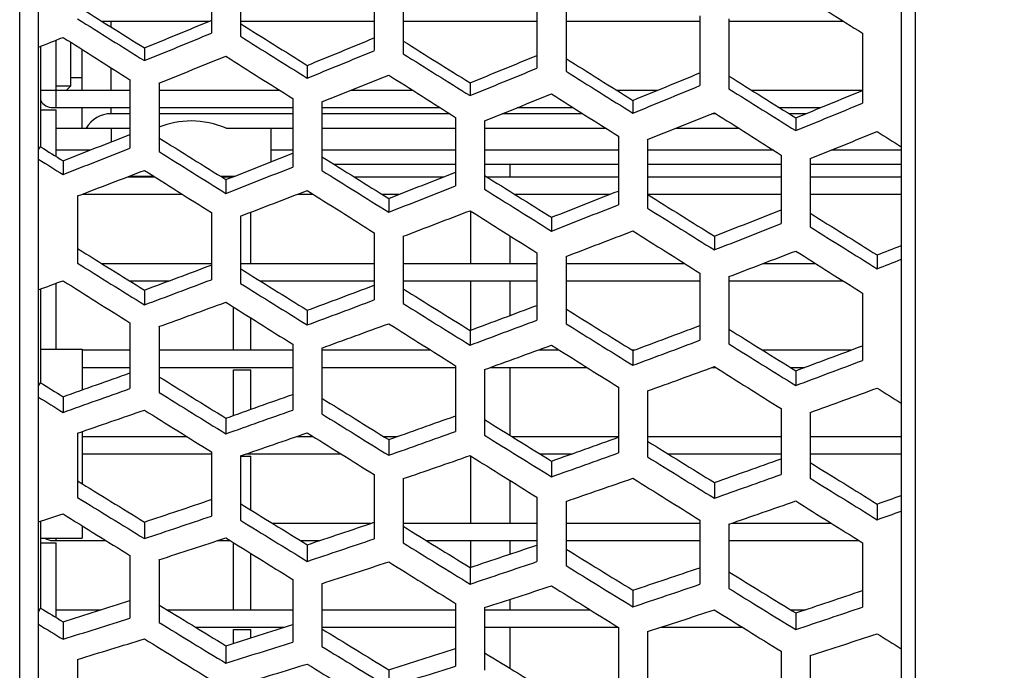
# Model space of a CAD drawing. Header units: millimetres. Extents: x 0 to 420, y 0 to 297.
# Tile 9 of 256: x 62.32 to 69.09, y 67.26 to 71.74. Entities that reach past the tile are written whole.
import ezdxf

# ---------------------------------------------------------------- set-up
doc = ezdxf.new("R2010")
doc.units = ezdxf.units.MM
doc.header["$LTSCALE"] = 23.1
doc.header["$PDMODE"] = 3
doc.header["$PDSIZE"] = 0.3125
doc.layers.get('0').update_dxf_attribs({"linetype": 'CONTINUOUS'})
doc.layers.get('Defpoints').update_dxf_attribs({"linetype": 'CONTINUOUS'})
doc.layers.add('DIM_PILOTEES', color=7, linetype='CONTINUOUS')
doc.styles.get("Standard").update_dxf_attribs({"font": 'txt', "width": 0.7})
doc.dimstyles.new('DIMSTYLE_9', dxfattribs={"dimtxt": 2.5, "dimasz": 3.5, "dimexe": 2, "dimexo": 0, "dimgap": 2.5, "dimtad": 1, "dimdsep": 46, "dimtxsty": 'Standard', "dimblk": '_FILLED', "dimblk1": '_FILLED', "dimblk2": '_FILLED', "dimcen": 0.09, "dimazin": 2, "dimtp": 0.5, "dimtm": 0.5, "dimtfac": 1, "dimtofl": 0, "dimtmove": 0, "dimatfit": 3, "dimldrblk": '_FILLED', "dimfxl": 0, "dimtolj": 1, "dimarcsym": 0})

# ---------------------------------------------------------------- blocks, each defined once
blk = doc.blocks.new('_FILLED')
at = {"color": 0, "linetype": 'ByBlock'}
blk.add_solid([(0, 0), (-1, 0.1429), (-1, -0.1429)], dxfattribs=at)
blk = doc.blocks.new('*D17')
at = {"layer": 'Defpoints', "color": 0, "linetype": 'Continuous'}
for p in [(26.5717, 84.3796), (72.5461, 83.0419), (116.9726, 71.1378), (76.5547, 37.2231)]:
    blk.add_point(p, dxfattribs=at)
at = {"layer": 'DIM_PILOTEES', "color": 0, "linetype": 'Continuous', "lineweight": -2}
for p, q in [((116.9726, 71.1378), (115.0408, 71.6554)), ((76.5547, 37.2231), (76.3804, 39.2155))]:
    blk.add_line(p, q, dxfattribs=at)
blk.add_arc((72.5461, 83.0419), 45.9938, 349.3611, 270.6389, dxfattribs=at)
at = {"layer": 'DIM_PILOTEES', "color": 0, "linetype": 'Continuous', "lineweight": -2, "xscale": 3.5, "yscale": 3.5, "zscale": 3.5}
for p, rotation in [((116.9726, 71.1378), 257.1805517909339), ((76.5547, 37.2231), 2.819448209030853)]:
    blk.add_blockref('_FILLED', p, dxfattribs=dict(at, rotation=rotation))
at = {"layer": 'DIM_PILOTEES', "color": 0, "linetype": 'Continuous', "insert": (60.1028, 133.353), "char_height": 2.5, "width": 26.732143, "attachment_point": 2, "rotation": 13.89194, "line_spacing_factor": 0.9}
blk.add_mtext('\\A1;{\\ftxt;\\W0.0001;\\H0.0001;\\~}{\\ftxt;\\W7.1285714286;\\H2.5; }{\\ftxt;\\W0.0001;\\H0.0001;\\~}', dxfattribs=at)

msp = doc.modelspace()

# ---------------------------------------------------------------- linework, layer by layer
at = {"color": 7, "linetype": 'Continuous'}
for p, q in [((62.3163, 59.6192), (62.3163, 106.4645)), ((62.4461, 59.6947), (62.4461, 106.389)), ((68.3795, 80.5107), (68.3795, 59.9523)), ((68.476, 80.3868), (68.476, 59.9717)), ((63.6346, 72.127), (63.6346, 71.6464)), ((63.8346, 72.1055), (63.8346, 71.6249)), ((64.7546, 72.0066), (64.7546, 71.526)), ((64.9546, 71.9851), (64.9546, 71.5045)), ((65.8746, 71.8862), (65.8746, 71.4056)), ((66.0746, 71.8647), (66.0746, 71.3841)), ((62.8793, 71.7299), (63.624, 71.7299)), ((62.9461, 71.688), (62.9461, 71.7299)), ((63.8346, 71.7299), (64.7546, 71.7299)), ((64.9546, 71.7299), (65.8746, 71.7299)), ((66.0746, 71.7299), (66.9946, 71.7299)), ((66.9946, 71.7658), (66.9946, 71.2852)), ((67.1946, 71.7443), (67.1946, 71.2637)), ((67.1946, 71.7299), (67.9811, 71.7299)), ((62.5661, 71.1339), (62.5661, 71.598)), ((68.1146, 71.6454), (68.1146, 71.1648)), ((62.4599, 71.5553), (62.4599, 70.8646)), ((62.6661, 71.5849), (62.6661, 71.2819)), ((62.7461, 71.2539), (62.7461, 71.5342)), ((63.1746, 71.5451), (63.1746, 71.4573)), ((62.9461, 71.2539), (62.9461, 71.4076)), ((64.2946, 71.4247), (64.2946, 71.3368)), ((62.6661, 71.3419), (62.7461, 71.3419)), ((63.0746, 71.3264), (63.0746, 70.8544)), ((62.4599, 71.2539), (63.0746, 71.2539)), ((62.6661, 71.2819), (62.5661, 71.2819)), ((62.6381, 71.2539), (62.6661, 71.2819)), ((63.2746, 71.3032), (63.2746, 70.8312)), ((63.2746, 71.2539), (64.1041, 71.2539)), ((64.5952, 71.2539), (65.0191, 71.2539)), ((65.4146, 71.3043), (65.4146, 71.2164)), ((66.4227, 71.2539), (66.705, 71.2539)), ((67.3504, 71.2539), (68.1146, 71.2539)), ((64.1946, 71.1967), (64.1946, 70.7247)), ((66.5346, 71.1839), (66.5346, 71.096)), ((62.4599, 71.1179), (62.5661, 71.1179)), ((62.5461, 71.1339), (63.0746, 71.1339)), ((62.5661, 70.7984), (62.5661, 71.1179)), ((62.7461, 70.9919), (62.7461, 71.1339)), ((62.9461, 71.0919), (62.9461, 71.1339)), ((63.2746, 71.1339), (64.1946, 71.1339)), ((64.3946, 71.1735), (64.3946, 70.7015)), ((64.3946, 71.1339), (65.2087, 71.1339)), ((65.7393, 71.1339), (66.1237, 71.1339)), ((67.542, 71.1339), (67.826, 71.1339)), ((63.0746, 71.0919), (62.9461, 71.0919)), ((64.1946, 71.0919), (63.2746, 71.0919)), ((65.2752, 71.0919), (64.3946, 71.0919)), ((65.3146, 71.067), (65.3146, 70.595)), ((66.1901, 71.0919), (65.6346, 71.0919)), ((67.1053, 71.0919), (67.0776, 71.0919)), ((67.7238, 71.0919), (67.6092, 71.0919)), ((67.6546, 71.0635), (67.6546, 70.9756)), ((62.5661, 70.9919), (63.0746, 70.9919)), ((62.9461, 70.9919), (62.9461, 70.8983)), ((63.7358, 70.9919), (64.1946, 70.9919)), ((64.0461, 70.7608), (64.0461, 70.9919)), ((64.3946, 70.9919), (65.3146, 70.9919)), ((65.5146, 71.0438), (65.5146, 70.5718)), ((65.5146, 70.9919), (66.3482, 70.9919)), ((66.8286, 70.9919), (67.2632, 70.9919)), ((66.4346, 70.9373), (66.4346, 70.4653)), ((66.6346, 70.9141), (66.6346, 70.4421)), ((62.4461, 70.8465), (62.4599, 70.8646)), ((62.8025, 70.8419), (62.5661, 70.8419)), ((64.1946, 70.8419), (64.0461, 70.8419)), ((65.3146, 70.8419), (64.3946, 70.8419)), ((66.4346, 70.8419), (65.5146, 70.8419)), ((67.5004, 70.8419), (66.6346, 70.8419)), ((67.5546, 70.8076), (67.5546, 70.3356)), ((67.7546, 70.7845), (67.7546, 70.3125)), ((68.3795, 70.8419), (67.898, 70.8419)), ((62.6146, 70.7681), (62.6146, 70.6735)), ((65.3146, 70.7419), (64.4813, 70.7419)), ((66.4346, 70.7419), (65.5146, 70.7419)), ((65.6877, 70.7419), (65.6877, 70.6579)), ((67.5546, 70.7419), (66.6346, 70.7419)), ((68.3795, 70.7419), (67.7546, 70.7419)), ((63.0591, 70.6579), (63.2448, 70.6579)), ((63.0695, 70.6619), (63.2384, 70.6619)), ((63.697, 70.6619), (63.7943, 70.6619)), ((63.7034, 70.6579), (63.7841, 70.6579)), ((64.6156, 70.6579), (65.2341, 70.6579)), ((65.5283, 70.6579), (66.4346, 70.6579)), ((66.6346, 70.6579), (67.5546, 70.6579)), ((67.7546, 70.6579), (68.3795, 70.6579)), ((63.7346, 70.6384), (63.7346, 70.5438)), ((62.7146, 70.5259), (62.7146, 70.0631)), ((62.7459, 70.5379), (63.4347, 70.5379)), ((64.2281, 70.5379), (64.335, 70.5379)), ((64.8079, 70.5379), (64.9289, 70.5379)), ((64.8546, 70.5087), (64.8546, 70.4141)), ((65.7201, 70.5379), (66.3786, 70.5379)), ((66.6346, 70.5379), (67.5546, 70.5379)), ((67.7546, 70.5379), (68.3795, 70.5379)), ((63.6346, 70.4119), (63.6346, 69.9491)), ((63.8346, 70.3871), (63.8346, 69.9243)), ((63.9061, 70.0619), (63.9061, 70.4144)), ((65.4194, 70.0619), (65.4194, 70.4215)), ((65.9746, 70.379), (65.9746, 70.2844)), ((64.7546, 70.273), (64.7546, 69.8103)), ((64.9546, 70.2483), (64.9546, 69.7855)), ((65.6877, 70.252), (65.6877, 70.0619)), ((67.0946, 70.2493), (67.0946, 70.1547)), ((65.8746, 70.1342), (65.8746, 69.6715)), ((66.0746, 70.1094), (66.0746, 69.6467)), ((68.2146, 70.1196), (68.2146, 70.025)), ((62.879, 70.0619), (63.6346, 70.0619)), ((63.8346, 70.0619), (64.7546, 70.0619)), ((64.9546, 70.0619), (65.8746, 70.0619)), ((66.0746, 70.0619), (66.8892, 70.0619)), ((67.433, 70.0619), (67.7892, 70.0619)), ((66.9946, 69.9954), (66.9946, 69.5327)), ((67.1946, 69.9706), (67.1946, 69.5079)), ((62.5661, 69.4706), (62.5661, 69.9259)), ((63.0718, 69.9419), (63.3454, 69.9419)), ((63.9688, 69.9419), (64.7546, 69.9419)), ((64.9546, 69.9419), (65.8746, 69.9419)), ((65.4194, 69.6003), (65.4194, 69.9419)), ((65.6877, 69.9419), (65.6877, 69.7026)), ((66.0746, 69.9419), (66.9946, 69.9419)), ((67.1946, 69.9419), (67.9793, 69.9419)), ((62.4599, 69.8857), (62.4599, 69.24)), ((63.1746, 69.878), (63.1746, 69.7767)), ((68.1146, 69.8566), (68.1146, 69.3939)), ((63.7861, 69.4659), (63.7861, 69.7621)), ((64.2946, 69.7392), (64.2946, 69.6379)), ((63.0746, 69.653), (63.0746, 69.2001)), ((63.2746, 69.6266), (63.2746, 69.1738)), ((63.9061, 69.4659), (63.9061, 69.6865)), ((65.4146, 69.6003), (65.4146, 69.4991)), ((64.1946, 69.5053), (64.1946, 69.0524)), ((62.4599, 69.4706), (62.7461, 69.4706)), ((62.7461, 69.4706), (62.7461, 69.1909)), ((62.7461, 69.4659), (63.0746, 69.4659)), ((63.2746, 69.4659), (64.1946, 69.4659)), ((64.3946, 69.4789), (64.3946, 69.026)), ((64.3946, 69.4659), (65.1421, 69.4659)), ((65.884, 69.4659), (66.0272, 69.4659)), ((66.5276, 69.4659), (66.5462, 69.4659)), ((66.5346, 69.4615), (66.5346, 69.3602)), ((67.4244, 69.4659), (68.0367, 69.4659)), ((65.3146, 69.3575), (65.3146, 68.9047)), ((62.7461, 69.3459), (63.0746, 69.3459)), ((63.2746, 69.3459), (64.1946, 69.3459)), ((63.7861, 69.3299), (63.9061, 69.3299)), ((63.7861, 69.0148), (63.7861, 69.3299)), ((63.9061, 69.0574), (63.9061, 69.3299)), ((64.3946, 69.3459), (65.3146, 69.3459)), ((65.5146, 69.3312), (65.5146, 68.8783)), ((65.555, 69.3459), (66.2179, 69.3459)), ((65.6877, 69.3459), (65.6877, 68.8786)), ((67.0799, 69.3459), (67.1031, 69.3459)), ((67.6173, 69.3459), (67.7165, 69.3459)), ((67.6546, 69.3227), (67.6546, 69.2214)), ((62.4461, 69.2181), (62.4599, 69.24)), ((66.4346, 69.2098), (66.4346, 68.7569)), ((66.6346, 69.1834), (66.6346, 68.7305)), ((62.6146, 69.1443), (62.6146, 69.0365)), ((67.5546, 69.0621), (67.5546, 68.6092)), ((67.7546, 69.0357), (67.7546, 68.5828)), ((63.7346, 68.9965), (63.7346, 68.8887)), ((62.7146, 68.8931), (62.7146, 68.4507)), ((62.7461, 68.9039), (62.7461, 68.5454)), ((62.7461, 68.8699), (63.4659, 68.8699)), ((64.22, 68.8699), (64.3359, 68.8699)), ((64.8205, 68.8699), (64.914, 68.8699)), ((64.8546, 68.8488), (64.8546, 68.741)), ((65.7018, 68.8699), (66.4346, 68.8699)), ((66.6346, 68.8699), (67.5546, 68.8699)), ((67.7546, 68.8699), (68.3795, 68.8699)), ((62.7461, 68.7499), (63.6346, 68.7499)), ((63.6346, 68.7645), (63.6346, 68.3221)), ((63.873, 68.7499), (64.5276, 68.7499)), ((65.8956, 68.7499), (66.1122, 68.7499)), ((66.7771, 68.7499), (67.5546, 68.7499)), ((67.7546, 68.7499), (68.3795, 68.7499)), ((63.8346, 68.7366), (63.8346, 68.2942)), ((63.8346, 68.7339), (63.9061, 68.7339)), ((63.9061, 68.3642), (63.9061, 68.7339)), ((65.4194, 68.2739), (65.4194, 68.7363)), ((65.9746, 68.701), (65.9746, 68.5932)), ((64.7546, 68.6081), (64.7546, 68.1656)), ((64.9546, 68.5801), (64.9546, 68.1377)), ((65.6877, 68.5683), (65.6877, 68.2739)), ((67.0946, 68.5532), (67.0946, 68.4454)), ((65.8746, 68.4516), (65.8746, 68.0092)), ((66.0746, 68.4236), (66.0746, 67.9812)), ((68.2146, 68.4055), (68.2146, 68.2977)), ((62.4599, 68.2867), (62.4599, 67.6895)), ((63.1746, 68.2816), (63.1746, 68.1674)), ((64.0527, 68.2739), (64.7369, 68.2739)), ((64.9546, 68.2739), (65.8746, 68.2739)), ((66.0746, 68.2739), (66.9946, 68.2739)), ((66.9946, 68.2951), (66.9946, 67.8527)), ((67.214, 68.2739), (67.898, 68.2739)), ((62.7461, 68.2556), (62.7461, 68.1706)), ((67.1946, 68.2672), (67.1946, 67.8248)), ((62.4599, 68.1706), (62.7461, 68.1706)), ((62.4599, 68.1379), (62.5661, 68.1379)), ((62.5461, 68.1539), (62.9097, 68.1539)), ((62.5661, 68.1539), (62.5661, 68.1706)), ((62.5661, 67.6247), (62.5661, 68.1379)), ((63.678, 68.1539), (63.7644, 68.1539)), ((63.7861, 67.6779), (63.7861, 68.1379)), ((64.2478, 68.1539), (64.3804, 68.1539)), ((65.1135, 68.1539), (65.8746, 68.1539)), ((65.4194, 67.9686), (65.4194, 68.1539)), ((65.6877, 68.1539), (65.6877, 68.0603)), ((66.0746, 68.1539), (66.9946, 68.1539)), ((67.1946, 68.1539), (68.0902, 68.1539)), ((68.1146, 68.1386), (68.1146, 67.6962)), ((64.2946, 68.1251), (64.2946, 68.0109)), ((63.0746, 68.0516), (63.0746, 67.6203)), ((63.2746, 68.0221), (63.2746, 67.5908)), ((63.9061, 67.6779), (63.9061, 68.0657)), ((65.4146, 67.9686), (65.4146, 67.8544)), ((64.1946, 67.8866), (64.1946, 67.4553)), ((64.3946, 67.8571), (64.3946, 67.4258)), ((66.5346, 67.8121), (66.5346, 67.6979)), ((65.6877, 67.7485), (65.6877, 67.6779)), ((62.4461, 67.6639), (62.4599, 67.6895)), ((62.5661, 67.6779), (62.8767, 67.6779)), ((63.329, 67.6779), (64.1946, 67.6779)), ((64.3946, 67.6779), (65.3146, 67.6779)), ((65.3146, 67.7216), (65.3146, 67.2903)), ((65.5146, 67.6921), (65.5146, 67.2608)), ((65.5146, 67.6779), (66.2391, 67.6779)), ((67.6184, 67.6779), (67.7209, 67.6779)), ((62.6146, 67.5951), (62.6146, 67.4747)), ((67.6546, 67.6556), (67.6546, 67.5414)), ((63.5252, 67.5579), (64.1386, 67.5579)), ((63.7861, 67.5419), (63.9061, 67.5419)), ((63.7861, 67.4463), (63.7861, 67.5419)), ((63.9061, 67.4842), (63.9061, 67.5419)), ((64.3946, 67.5579), (65.3146, 67.5579)), ((65.5146, 67.5579), (66.4326, 67.5579)), ((65.6877, 67.5579), (65.6877, 67.2752)), ((66.4346, 67.5566), (66.4346, 67.1253)), ((66.6346, 67.5271), (66.6346, 67.0958)), ((66.729, 67.5579), (67.2866, 67.5579)), ((63.7346, 67.4301), (63.7346, 67.3097)), ((67.5546, 67.3916), (67.5546, 66.9603)), ((62.7146, 67.3363), (62.7146, 66.9166)), ((67.7546, 67.3621), (67.7546, 66.9308)), ((64.8546, 67.2651), (64.8546, 67.1447))]:
    msp.add_line(p, q, dxfattribs=at)
for centre, start in [((62.5461, 71.2339), 210.22853), ((62.5461, 68.2539), 236.50998)]:
    msp.add_arc(centre, 0.1, start, 270, dxfattribs=at)
for centre, major_axis, ratio, start_param, end_param in [((94.2762, 69.6153), (58.5238, -31.7831), 0.172219, -1.947564, -1.938806), ((86.2691, 70.4966), (54.6822, -29.6967), 0.172219, -1.920793, -1.911541), ((86.4622, 70.3957), (55.122, -29.9356), 0.172219, -1.920867, -1.911689), ((88.544, 95.8143), (55.6726, 30.2346), 0.172219, -2.134978, -2.125768), ((87.6538, 70.3583), (55.285, -30.0241), 0.172219, -1.920894, -1.911743), ((85.7698, 95.3935), (54.7852, 29.4151), 0.186713, -2.108137, -2.104761), ((88.0448, 70.467), (55.775, -29.9465), 0.186713, -1.941759, -1.932572), ((88.7372, 95.9152), (56.1124, 30.4735), 0.172219, -2.134833, -2.125696), ((87.847, 70.2574), (55.7248, -30.263), 0.172219, -1.920966, -1.911887), ((89.9288, 95.9526), (56.2754, 30.562), 0.172219, -2.13478, -2.125669), ((89.0386, 70.22), (55.8879, -30.3516), 0.172219, -1.920993, -1.91194), ((90.1219, 96.0535), (56.7153, 30.8009), 0.172219, -2.134638, -2.125599), ((87.1546, 95.5293), (55.3877, 29.7386), 0.186713, -2.11409, -2.104961), ((89.4295, 70.3312), (56.3774, -30.27), 0.186713, -1.941562, -1.932474), ((89.2317, 70.1191), (56.3277, -30.5904), 0.172219, -1.921064, -1.912081), ((91.3135, 96.0909), (56.8783, 30.8894), 0.172219, -2.134586, -2.125573), ((90.4233, 70.0817), (56.4907, -30.679), 0.172219, -1.92109, -1.912132), ((91.5067, 96.1918), (57.3181, 31.1283), 0.172219, -2.134448, -2.125504), ((88.5393, 95.6652), (55.9901, 30.0621), 0.186713, -2.114188, -2.105157), ((90.8143, 70.1954), (56.9799, -30.5935), 0.186713, -1.94137, -1.932378), ((90.6165, 69.9808), (56.9306, -30.9178), 0.172219, -1.921159, -1.912271), ((92.6983, 96.2292), (57.4812, 31.2168), 0.172219, -2.134397, -2.125479), ((91.8081, 69.9434), (57.0936, -31.0064), 0.172219, -1.921184, -1.912321), ((92.8914, 96.3301), (57.921, 31.4557), 0.172219, -2.134261, -2.125411), ((92.0012, 69.8425), (57.5334, -31.2452), 0.172219, -1.921252, -1.912456), ((94.083, 96.3675), (58.084, 31.5442), 0.172219, -2.134211, -2.125386), ((89.9241, 95.801), (56.5926, 30.3856), 0.186713, -2.114285, -2.105349), ((92.1991, 70.0596), (57.5824, -30.917), 0.186713, -1.941181, -1.932284), ((94.2762, 96.4684), (58.5238, 31.7831), 0.172219, -2.134078, -2.12532), ((62.9461, 70.8919), (0.2, 0), 1, 1.570796, 2.617994), ((91.3089, 95.9368), (57.1951, 30.709), 0.186713, -2.114379, -2.105537), ((93.5838, 69.9237), (58.1849, -31.2405), 0.186713, -1.940996, -1.932192), ((63.4961, 70.4419), (0.6, 0), 1, 1.570796, 1.949362), ((63.4961, 70.4419), (0, 0.6), 1, -0.411138, 0), ((87.8516, 95.5176), (55.3354, 29.7106), 0.186713, -2.141737, -2.132476), ((86.9614, 70.6535), (54.9481, -29.5026), 0.186713, -1.914185, -1.904984), ((92.6936, 96.0727), (57.7976, 31.0325), 0.186713, -2.114471, -2.105721), ((94.9686, 69.7879), (58.7873, -31.5639), 0.186713, -1.940815, -1.937686), ((85.5767, 70.7893), (54.3457, -29.1791), 0.186713, -1.907904, -1.90478), ((88.0448, 95.6167), (55.775, 29.9465), 0.186713, -2.14159, -2.132403), ((85.7698, 70.6902), (54.7852, -29.4151), 0.186713, 4.37488, 4.378256), ((87.1546, 70.5544), (55.3877, -29.7386), 0.186713, -1.914258, -1.90513), ((89.2364, 95.6534), (55.9379, 30.034), 0.186713, -2.141537, -2.132377), ((88.3462, 70.5176), (55.5506, -29.8261), 0.186713, -1.914285, -1.905183), ((89.4295, 95.7525), (56.3774, 30.27), 0.186713, -2.141394, -2.132305), ((86.4622, 95.2182), (55.0501, 29.187), 0.201229, -2.120411, -2.111233), ((88.7372, 70.6467), (56.0392, -29.7114), 0.201229, -1.935288, -1.926151), ((88.5393, 70.4185), (55.9901, -30.0621), 0.186713, -1.914357, -1.905326), ((90.6212, 95.7892), (56.5404, 30.3575), 0.186713, -2.141341, -2.132279), ((89.731, 70.3818), (56.1531, -30.1496), 0.186713, -1.914383, -1.905378), ((90.8143, 95.8883), (56.9799, 30.5935), 0.186713, -2.141201, -2.13221), ((87.847, 95.3514), (55.6522, 29.5062), 0.201229, -2.120511, -2.111431), ((90.1219, 70.5136), (56.6413, -30.0307), 0.201229, -1.935094, -1.926054), ((89.9241, 70.2827), (56.5926, -30.3856), 0.186713, -1.914453, -1.905518), ((92.0059, 95.9251), (57.1429, 30.681), 0.186713, -2.14115, -2.132184), ((91.1157, 70.246), (56.7556, -30.473), 0.186713, -1.914479, -1.905569), ((92.1991, 96.0242), (57.5824, 30.917), 0.186713, -2.141013, -2.132116), ((91.3089, 70.1469), (57.1951, -30.709), 0.186713, -1.914547, -1.905705), ((89.2317, 95.4845), (56.2543, 29.8254), 0.201229, -2.120608, -2.111625), ((91.5067, 70.3804), (57.2434, -30.3499), 0.201229, -1.934903, -1.925959), ((93.3907, 96.0609), (57.7453, 31.0045), 0.186713, -2.140962, -2.132091), ((92.5005, 70.1101), (57.358, -30.7965), 0.186713, -1.914573, -1.905756), ((93.5838, 96.16), (58.1849, 31.2405), 0.186713, -2.140828, -2.132024), ((92.6936, 70.011), (57.7976, -31.0325), 0.186713, -1.91464, -1.905889), ((90.6165, 95.6177), (56.8563, 30.1447), 0.201229, -2.120704, -2.111815), ((92.8914, 70.2472), (57.8455, -30.6691), 0.201229, -1.934717, -1.925866), ((94.7754, 96.1967), (58.3478, 31.328), 0.186713, -2.140779, -2.137626), ((86.2691, 70.9627), (54.6109, -28.9541), 0.201229, -1.907763, -1.898511), ((92.0012, 95.7509), (57.4584, 30.4639), 0.201229, -2.120797, -2.112001), ((94.2762, 70.1141), (58.4476, -30.9883), 0.201229, -1.934534, -1.925775), ((86.4622, 70.8655), (55.0501, -29.187), 0.201229, -1.907837, -1.898658), ((88.544, 95.3398), (55.6, 29.4786), 0.201229, -2.148008, -2.138798), ((94.9686, 96.2958), (58.7873, 31.5639), 0.186713, -2.140647, -2.137518), ((87.6538, 70.8295), (55.213, -29.2734), 0.201229, -1.907864, -1.898712), ((85.7698, 94.8934), (54.7127, 28.6081), 0.215761, -2.120563, -2.117187), ((88.0448, 70.9762), (55.7012, -29.125), 0.215761, -1.929333, -1.920145), ((88.7372, 95.437), (56.0392, 29.7114), 0.201229, -2.147863, -2.138726), ((87.847, 70.7323), (55.6522, -29.5062), 0.201229, -1.907936, -1.898857), ((89.9288, 95.473), (56.2021, 29.7978), 0.201229, -2.14781, -2.138699), ((89.0386, 70.6963), (55.815, -29.5926), 0.201229, -1.907963, -1.898909), ((87.1546, 95.0238), (55.3144, 28.9227), 0.215761, -2.126516, -2.117388), ((89.4295, 70.8458), (56.3029, -29.4396), 0.215761, -1.929136, -1.920048), ((90.1219, 95.5701), (56.6413, 30.0307), 0.201229, -2.147668, -2.138629), ((89.2317, 70.5992), (56.2543, -29.8254), 0.201229, -1.908033, -1.899051), ((91.3135, 95.6062), (56.8042, 30.117), 0.201229, -2.147617, -2.138603), ((90.4233, 70.5632), (56.4171, -29.9118), 0.201229, -1.908059, -1.899102), ((88.5393, 95.1541), (55.9161, 29.2373), 0.215761, -2.126615, -2.117584), ((90.8143, 70.7155), (56.9045, -29.7542), 0.215761, -1.928943, -1.919952), ((91.5067, 95.7033), (57.2434, 30.3499), 0.201229, -2.147478, -2.138534), ((90.6165, 70.466), (56.8563, -30.1447), 0.201229, -1.908129, -1.89924), ((92.6983, 95.7393), (57.4062, 30.4362), 0.201229, -2.147427, -2.138509), ((91.8081, 70.43), (57.0192, -30.231), 0.201229, -1.908154, -1.899291), ((89.9241, 95.2844), (56.5177, 29.5519), 0.215761, -2.126711, -2.117775), ((92.1991, 70.5852), (57.5062, -30.0688), 0.215761, -1.928755, -1.919858), ((92.8914, 95.8365), (57.8455, 30.6691), 0.201229, -2.147291, -2.138441), ((92.0012, 70.3328), (57.4584, -30.4639), 0.201229, -1.908222, -1.899426), ((94.083, 95.8725), (58.0083, 30.7554), 0.201229, -2.147242, -2.138416), ((94.2762, 95.9697), (58.4476, 30.9883), 0.201229, -2.147109, -2.13835), ((87.8516, 95.0125), (55.2622, 28.8955), 0.215761, -2.154163, -2.144903), ((91.3089, 95.4148), (57.1194, 29.8666), 0.215761, -2.126805, -2.117963), ((93.5838, 70.4548), (58.1079, -30.3834), 0.215761, -1.92857, -1.919766), ((85.5767, 71.2854), (54.2738, -28.3786), 0.215761, -1.895478, -1.892354), ((86.9614, 71.155), (54.8754, -28.6932), 0.215761, -1.901759, -1.892558), ((88.0448, 95.1075), (55.7012, 29.125), 0.215761, -2.154017, -2.14483), ((87.1546, 71.0599), (55.3144, -28.9227), 0.215761, -1.901832, -1.892703), ((89.2364, 95.1428), (55.8639, 29.2101), 0.215761, -2.153963, -2.144803), ((92.6936, 95.5451), (57.7211, 30.1812), 0.215761, -2.126898, -2.118147), ((94.9686, 70.3245), (58.7096, -30.698), 0.215761, -1.928389, -1.92526), ((85.7698, 71.1903), (54.7127, -28.6081), 0.215761, -1.895879, -1.892503), ((88.3462, 71.0247), (55.4771, -29.0078), 0.215761, -1.901859, -1.892757), ((86.4622, 94.683), (54.9772, 28.3114), 0.230306, -2.132172, -2.122994), ((88.7372, 71.1915), (55.9651, -28.8201), 0.230306, -1.923528, -1.91439), ((89.4295, 95.2379), (56.3029, 29.4396), 0.215761, -2.15382, -2.144732), ((88.5393, 70.9296), (55.9161, -29.2373), 0.215761, -1.90193, -1.892899), ((90.6212, 95.2731), (56.4656, 29.5247), 0.215761, -2.153768, -2.144706), ((89.731, 70.8944), (56.0788, -29.3224), 0.215761, -1.901957, -1.892952), ((87.847, 94.8103), (55.5785, 28.621), 0.230306, -2.132272, -2.123192), ((90.1219, 71.0642), (56.5663, -29.1297), 0.230306, -1.923333, -1.914293), ((90.8143, 95.3682), (56.9045, 29.7542), 0.215761, -2.153627, -2.144636), ((89.9241, 70.7993), (56.5177, -29.5519), 0.215761, -1.902027, -1.893091), ((92.0059, 95.4035), (57.0673, 29.8393), 0.215761, -2.153576, -2.14461), ((91.1157, 70.764), (56.6805, -29.637), 0.215761, -1.902052, -1.893142), ((92.1991, 95.4985), (57.5062, 30.0688), 0.215761, -2.153439, -2.144542), ((89.2317, 94.9376), (56.1798, 28.9307), 0.230306, -2.132369, -2.123386), ((91.5067, 70.9369), (57.1676, -29.4394), 0.230306, -1.923142, -1.914199), ((91.3089, 70.6689), (57.1194, -29.8666), 0.215761, -1.902121, -1.893279), ((93.3907, 95.5338), (57.6689, 30.1539), 0.215761, -2.153389, -2.144517), ((92.5005, 70.6337), (57.2821, -29.9516), 0.215761, -1.902146, -1.893329), ((93.5838, 95.6289), (58.1079, 30.3834), 0.215761, -2.153254, -2.14445), ((86.2691, 71.4936), (54.5386, -28.0855), 0.230306, -1.896002, -1.88675), ((90.6165, 95.065), (56.7811, 29.2403), 0.230306, -2.132464, -2.123576), ((92.8914, 70.8096), (57.7689, -29.749), 0.230306, -1.922956, -1.914106), ((92.6936, 70.5386), (57.7211, -30.1812), 0.215761, -1.902213, -1.893463), ((86.4622, 71.4007), (54.9772, -28.3114), 0.230306, -1.896076, -1.886898), ((88.544, 94.7993), (55.5264, 28.5942), 0.230306, -2.159769, -2.150559), ((87.6538, 71.3663), (55.1399, -28.3951), 0.230306, -1.896103, -1.886952), ((92.0012, 95.1923), (57.3824, 29.5499), 0.230306, -2.132558, -2.123762), ((94.2762, 70.6823), (58.3702, -30.0586), 0.230306, -1.922773, -1.914015), ((94.7754, 95.6641), (58.2706, 30.4685), 0.215761, -2.153205, -2.150052), ((94.9686, 95.7592), (58.7096, 30.698), 0.215761, -2.153073, -2.149944), ((85.7698, 94.3297), (54.6413, 27.6719), 0.244855, -2.131593, -2.128217), ((88.0448, 71.5501), (55.6285, -28.1718), 0.244855, -1.918303, -1.909116), ((88.7372, 94.8922), (55.9651, 28.8201), 0.230306, -2.159624, -2.150486), ((87.847, 71.2734), (55.5785, -28.621), 0.230306, -1.896175, -1.887096), ((89.9288, 94.9266), (56.1277, 28.9038), 0.230306, -2.159571, -2.15046), ((89.0386, 71.239), (55.7411, -28.7048), 0.230306, -1.896202, -1.887149), ((87.1546, 94.4538), (55.2422, 27.9762), 0.244855, -2.137546, -2.128417), ((89.4295, 71.4259), (56.2294, -28.4761), 0.244855, -1.918106, -1.909018), ((90.1219, 95.0195), (56.5663, 29.1297), 0.230306, -2.159429, -2.15039), ((89.2317, 71.1461), (56.1798, -28.9307), 0.230306, -1.896273, -1.88729), ((91.3135, 95.0539), (56.729, 29.2135), 0.230306, -2.159377, -2.150364), ((90.4233, 71.1116), (56.3424, -29.0144), 0.230306, -1.896299, -1.887342), ((88.5393, 94.578), (55.8431, 28.2805), 0.244855, -2.137644, -2.128613), ((90.8143, 71.3018), (56.8303, -28.7805), 0.244855, -1.917914, -1.908922), ((91.5067, 95.1468), (57.1676, 29.4394), 0.230306, -2.159239, -2.150295), ((90.6165, 71.0188), (56.7811, -29.2403), 0.230306, -1.896368, -1.88748), ((92.6983, 95.1812), (57.3302, 29.5231), 0.230306, -2.159188, -2.150269), ((91.8081, 70.9843), (56.9437, -29.324), 0.230306, -1.896394, -1.88753), ((89.9241, 94.7021), (56.444, 28.5848), 0.244855, -2.13774, -2.128805), ((92.1991, 71.1777), (57.4312, -29.0848), 0.244855, -1.917725, -1.908828), ((92.8914, 95.2741), (57.7689, 29.749), 0.230306, -2.159052, -2.150202), ((92.0012, 70.8914), (57.3824, -29.5499), 0.230306, -1.896461, -1.887666), ((94.083, 95.3085), (57.9315, 29.8327), 0.230306, -2.159002, -2.150177), ((87.8516, 94.4431), (55.1901, 27.9498), 0.244855, -2.165193, -2.155932), ((85.5767, 71.8446), (54.2029, -27.4499), 0.244855, -1.884448, -1.881325), ((86.9614, 71.7204), (54.8038, -27.7542), 0.244855, -1.890729, -1.881528), ((91.3089, 94.8262), (57.0449, 28.8891), 0.244855, -2.137835, -2.128993), ((93.5838, 71.0535), (58.0321, -29.3891), 0.244855, -1.917541, -1.908736), ((94.2762, 95.4014), (58.3702, 30.0586), 0.230306, -2.158869, -2.150111), ((88.0448, 94.5336), (55.6285, 28.1718), 0.244855, -2.165046, -2.155859), ((85.7698, 71.754), (54.6413, -27.6719), 0.244855, -1.88485, -1.881474), ((87.1546, 71.6299), (55.2422, -27.9762), 0.244855, -1.890802, -1.881674), ((89.2364, 94.5672), (55.791, 28.2541), 0.244855, -2.164993, -2.155832), ((88.3462, 71.5963), (55.4047, -28.0585), 0.244855, -1.890829, -1.881727), ((86.4622, 94.0853), (54.9077, 27.3025), 0.259399, -2.1424, -2.133222), ((88.7372, 71.8), (55.8942, -27.7931), 0.259399, -1.913299, -1.904162), ((92.6936, 94.9504), (57.6458, 29.1934), 0.244855, -2.137927, -2.129177), ((94.9686, 70.9294), (58.6329, -29.6934), 0.244855, -1.91736, -1.914231), ((89.4295, 94.6578), (56.2294, 28.4761), 0.244855, -2.164849, -2.155761), ((88.5393, 71.5057), (55.8431, -28.2805), 0.244855, -1.890901, -1.88187), ((90.6212, 94.6913), (56.3919, 28.5584), 0.244855, -2.164797, -2.155735), ((89.731, 71.4722), (56.0056, -28.3628), 0.244855, -1.890927, -1.881922), ((87.847, 94.2061), (55.5082, 27.6011), 0.259399, -2.1425, -2.13342), ((90.1219, 71.6792), (56.4948, -28.0917), 0.259399, -1.913105, -1.904065), ((90.8143, 94.7819), (56.8303, 28.7805), 0.244855, -2.164657, -2.155665)]:
    msp.add_ellipse(centre, major_axis=major_axis, ratio=ratio, start_param=start_param, end_param=end_param, dxfattribs=at)

# ---------------------------------------------------------------- dimensions: what is measured, and where the dimension line sits
at = {"layer": 'DIM_PILOTEES', "color": 2, "linetype": 'Continuous'}
dim = msp.add_angular_dim_3p(base=(26.5717, 84.3796), center=(72.5461, 83.0419), p1=(116.9726, 71.1378), p2=(76.5547, 37.2231), text='{\\ftxt;\\W0.0001;\\H0.0001;\\~}{\\ftxt;\\W7.1285714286;\\H2.5; }{\\ftxt;\\W0.0001;\\H0.0001;\\~}', dimstyle='DIMSTYLE_9', dxfattribs=at)
dim.commit()
dim.dimension.update_dxf_attribs({"geometry": '*D17', "text_midpoint": (61.5033, 127.6903), "dimtype": 165})

doc.saveas('drawing.dxf')
